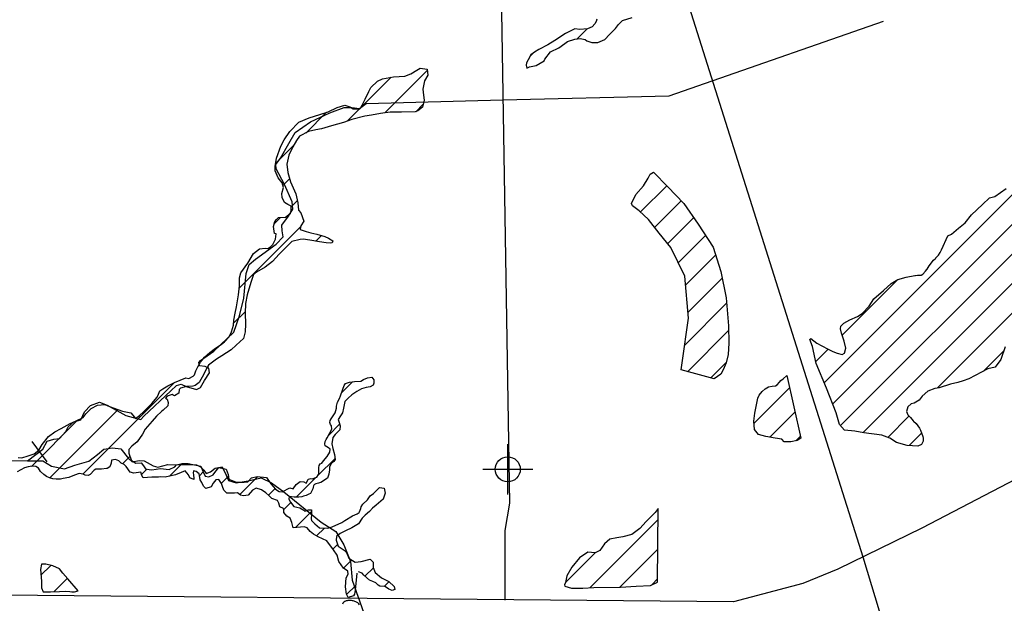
# Model space of a CAD drawing. Extents: x 164148 to 384280, y 737816 to 848299.
# Tile 7 of 41: x 236987 to 246802, y 762913 to 768730. Entities that reach past the tile are written whole.
import ezdxf

# ---------------------------------------------------------------- set-up
doc = ezdxf.new("R2010")
doc.units = 0
doc.header["$LTSCALE"] = 1200
doc.header["$PDMODE"] = 34
doc.header["$PDSIZE"] = 250
doc.linetypes.add('STREAM', pattern=[0])
doc.layers.get('0').update_dxf_attribs({"linetype": 'CONTINUOUS'})
for name, color, linetype in [('MAJROADS', 9, 'CONTINUOUS'), ('SEC', 2, 'CONTINUOUS'), ('STA', 2, 'CONTINUOUS'), ('SURVTEXT', 7, 'CONTINUOUS'), ('TRUNKS', 5, 'STREAM'), ('WETDBA', 11, 'CONTINUOUS'), ('WETFILL', 12, 'CONTINUOUS')]:
    doc.layers.add(name, color=color, linetype=linetype)

# ---------------------------------------------------------------- blocks, each defined once
blk = doc.blocks.new('FCSTCK')
at = {"layer": 'SURVTEXT', "color": 0}
blk.add_line((0, -0.5), (0, 0.5), dxfattribs=at)
blk = doc.blocks.new('*X')
at = {"color": 0}
for p, q in [((245007, 765111.7), (249500.7, 769605.3)), ((245091, 764901.1), (249332.7, 769142.8)), ((242543.2, 768538), (242642.7, 768637.5)), ((245168.7, 764684.3), (249022.2, 768537.8)), ((242073.6, 768362.9), (242108.8, 768398.1)), ((240627.6, 767800.4), (241049.5, 768222.3)), ((245393.4, 764614.5), (248980.8, 768201.9)), ((240388.5, 767855.9), (240688.2, 768155.6)), ((239837.9, 767599.8), (240044.9, 767806.8)), ((240251, 767718.3), (240373.8, 767841.2)), ((240934.3, 767812.6), (241009.7, 767888)), ((246131.9, 765058.5), (248719, 767645.6)), ((239538.5, 767300.4), (239722.4, 767484.2)), ((239610.3, 767077.7), (239677.9, 767145.3)), ((243174.9, 766813.6), (243436.3, 767075)), ((239692, 766864.9), (239755.2, 766928.1)), ((243316.5, 766660.8), (243580.6, 766924.8)), ((239523.4, 766696.3), (239586.7, 766759.5)), ((243447.9, 766497.6), (243705.1, 766754.8)), ((239175.5, 766053.9), (239786.1, 766664.5)), ((239938.1, 766521.9), (239995, 766578.8)), ((243551.8, 766307), (243822.9, 766578.1)), ((243624, 766084.7), (243923.1, 766383.8)), ((243649.1, 765815.3), (243988.3, 766154.5)), ((245186.2, 765585.3), (245741.1, 766140.2)), ((243615.5, 765487.1), (244033.4, 765905.1)), ((239119.8, 765703.6), (239235.4, 765819.3)), ((243644.5, 765221.7), (244053.5, 765630.7)), ((244923, 765322.1), (245045.9, 765445)), ((246593.1, 765225.2), (246796.3, 765428.4)), ((243877.2, 765159.9), (244030.3, 765312.9)), ((237616.9, 764200.7), (238530.6, 765114.5)), ((240196.9, 765013.7), (240304.3, 765121.1)), ((244305.8, 764704.9), (244660.5, 765059.6)), ((237286.3, 764164.6), (237967, 764845.4)), ((244464.2, 764568.8), (244715.1, 764819.7)), ((245640.6, 764567.2), (245851.3, 764777.9)), ((237105.3, 764278.2), (237564.7, 764737.6)), ((240064.5, 764586.8), (240176.2, 764698.5)), ((244723.5, 764533.6), (244769.8, 764579.9)), ((245852.3, 764484.4), (245977.3, 764609.3)), ((238013.3, 764302.6), (238085.4, 764374.7)), ((238479, 764179.3), (238606.3, 764306.6)), ((239959.8, 764187.6), (240130.3, 764358)), ((238202.1, 764196.9), (238254.9, 764249.7)), ((238778.5, 764184.3), (238816.4, 764222.2)), ((238998, 764109.2), (239067.4, 764178.7)), ((239180.4, 763997.2), (239358.1, 764174.9)), ((239742.5, 763970.3), (239938.8, 764166.5)), ((239467.9, 763990.2), (239533.6, 764055.9)), ((239617.8, 763845.6), (239690.1, 763917.9)), ((240588.9, 763933.1), (240611.4, 763955.6)), ((239734.6, 763667.9), (239894.6, 763827.8)), ((240355.3, 763699.5), (240369.5, 763713.7)), ((242668.5, 763067.6), (243350.6, 763749.7)), ((239946.4, 763585.1), (240024.6, 763663.4)), ((240109, 763453.2), (240155.2, 763499.4)), ((242426, 763119.6), (242722, 763415.6)), ((242969.5, 763074.1), (243347.9, 763452.6)), ((237198.5, 763193.3), (237296.6, 763291.4)), ((240214.9, 763264.7), (240296.2, 763345.9)), ((240427.5, 763182.8), (240512.1, 763267.3)), ((237329.6, 763029.9), (237461.3, 763161.6)), ((240245.1, 763000.3), (240336.9, 763092.1)), ((240619, 763079.7), (240668.6, 763129.3)), ((243287.1, 763097.2), (243345.3, 763155.4))]:
    blk.add_line(p, q, dxfattribs=at)

msp = doc.modelspace()

# ---------------------------------------------------------------- linework, layer by layer
at = {"layer": 'MAJROADS', "color": 0}
for points in [[(292965.7, 769707.2), (289313, 769717.3), (284009, 769715.3), (279928.7, 769762.8), (278771.7, 769671), (274892, 769658.3), (274431.8, 769737.1), (274248.1, 769822.3), (273814.5, 770102.1), (273465.3, 770465), (273207, 770668.1), (273015.1, 770778.4), (272763, 770846), (269797.8, 770750.6), (258426.2, 770129.8), (258294.3, 770083.2), (245978.4, 763662.8), (245142, 763254.6), (244792, 763109.7), (244100.8, 762928.8), (234605.6, 763013)], [(243438.2, 769563.4), (245392.3, 763377.1), (246702.6, 759036.8), (246737.5, 758804.8), (246773.3, 758620.9), (246932, 753505.5), (247047.3, 749449.2), (247103.7, 746657.4), (247183, 743468.1), (247228.6, 743107.2), (247284.9, 742739.5), (247364.6, 742454.4), (247422.9, 742189.2), (247561, 741874.6), (247694, 741523), (247822.4, 741274), (247986.9, 740972), (248693.3, 739980.4)], [(241783.4, 769219.2), (241867.7, 763909.9), (241821.2, 763637.4), (241823, 762944.2)]]:
    msp.add_lwpolyline(points, dxfattribs=at)
at = {"layer": 'SEC', "color": 0}
msp.add_point((241852, 764248.8), dxfattribs=at)
at = {"layer": 'TRUNKS', "color": 0}
for points in [[(243745.2, 768070.6), (245597.5, 768714.2)], [(241803.8, 767930.2), (243461.4, 767971.9), (243745.2, 768070.6)], [(236881.6, 764335.9), (237065.8, 764334.3), (237218.7, 764448.7), (237260.8, 764529.3), (237327.6, 764549.2), (237382.8, 764556.8), (237448.2, 764625), (237468.5, 764671.9), (237526.2, 764720.9), (237597.5, 764742.7), (237632.9, 764821.5), (237691.5, 764885.7), (237783.1, 764917.3), (237860, 764886.4), (238044, 764783.3), (238153.8, 764754.7), (238194.6, 764743.5), (238223.1, 764778.9), (238492.2, 765031.6), (238550.1, 765084.9), (238596.8, 765097.3), (238645.7, 765074.7), (238748.8, 765044.3), (238789.4, 765063.7), (238828.6, 765133.5), (238879.3, 765211.3), (238871.2, 765257.8), (238835, 765273.1), (238778.6, 765280.9), (238773.9, 765311.8), (238788.3, 765332.8), (238923, 765425.2), (239120.6, 765616.6), (239176.3, 765777.2), (239222.2, 765955.9), (239245.9, 766201.6), (239275.4, 766289.5), (239337.6, 766342.6), (239543.6, 766491.8), (239611.6, 766566.4), (239604.3, 766625.9), (239601.2, 766683), (239665.6, 766770.9), (239709.2, 766840.4), (239702.7, 766913), (239625.8, 767086.1), (239543.4, 767242), (239541.7, 767285.9), (239587.2, 767350.9), (239668.3, 767496.9), (239731.8, 767604.6), (239884.9, 767713.3), (240078.3, 767799.9), (240221.6, 767854.6), (240298.2, 767854.3), (240374, 767843.1), (240440.7, 767895.9), (241803.8, 767930.2)], [(237065.8, 764334.3), (237216, 764333), (237304.7, 764281.6), (237434.3, 764254), (237537, 764289.3), (237675.2, 764331.2), (237762.3, 764395.9), (237826.7, 764448.8), (237910.7, 764463.4), (237995.4, 764453.8), (238070.5, 764357.4), (238107.7, 764322.3), (238176.5, 764337.8), (238226.6, 764334.7), (238317.5, 764283.3), (238364.8, 764269.5), (238464.8, 764296.2), (238748.9, 764291.9), (238789.3, 764274.2), (238822.2, 764239.4), (238844.3, 764207.4), (238889, 764222.2), (238935.1, 764260.9), (239003.6, 764272), (239046.7, 764190.7), (239069.7, 764136.8), (239144.7, 764112.5), (239264.1, 764133.7), (239392.9, 764165.2), (239496.9, 764112.9), (239618.4, 764024.6), (239993.6, 763721.7), (240136.7, 763629.9), (240218.2, 763495.9), (240284.6, 763330), (240301.6, 763143), (240417.2, 762814.5)]]:
    msp.add_lwpolyline(points, dxfattribs=at)
at = {"layer": 'WETDBA', "color": 0}
for points in [[(242739.2, 768735.8), (242731.9, 768711), (242720.6, 768688.4), (242694, 768659.5), (242647.2, 768637.9), (242570.3, 768630.9), (242521, 768638.8), (242425.9, 768593.2), (242321.7, 768522.4), (242251.2, 768478.7), (242163.2, 768432.7), (242118.5, 768405), (242082.6, 768379.4), (242054.7, 768328.5), (242040.2, 768299.1), (242033.9, 768275.7), (242042.2, 768246.8), (242070, 768258.6), (242134.6, 768273.6), (242214, 768321.2), (242222.7, 768337.8), (242278.6, 768410.9), (242360.1, 768449.9), (242420.9, 768492.6), (242446, 768510.9), (242520.6, 768535.7), (242575.1, 768541.2), (242622.6, 768530.8), (242641.4, 768517.8), (242688.8, 768501.3), (242750, 768503.5), (242820, 768533), (242865, 768580.6), (242927.5, 768643.6), (242956.4, 768682.1), (242994.5, 768722.6), (243091.5, 768752.2)], [(236972.9, 764365.4), (237007.9, 764363.4), (237073, 764384.1), (237130.4, 764404.1), (237178.2, 764438.9), (237210.7, 764494.6), (237275.4, 764576.1), (237337.4, 764622.3), (237398.8, 764655.6), (237489.8, 764706.1), (237551.3, 764731), (237618.7, 764764.3), (237645.9, 764800), (237699.4, 764854.8), (237761.1, 764888.4), (237835.9, 764895), (237882.9, 764875), (238011.4, 764829.7), (238094.5, 764810.2), (238113.7, 764786.6), (238141.4, 764754.8), (238181.2, 764785.4), (238220.9, 764820.2), (238304.1, 764905.4), (238356.1, 764966.2), (238371.4, 764998.6), (238385, 765029.5), (238413.1, 765050.5), (238462.6, 765081.2), (238529, 765113.8), (238644.4, 765160.3), (238673.9, 765152.3), (238715.9, 765176.6), (238728.6, 765191.1), (238741.4, 765230.8), (238762.2, 765271.6), (238789.6, 765317.7), (238828.9, 765365), (238882.8, 765414.3), (238939.9, 765456.6), (238996.1, 765493.3), (239028.2, 765520), (239075.1, 765568.8), (239099.7, 765618.7), (239118.1, 765685.7), (239122.7, 765734), (239136.1, 765803.4), (239149.7, 765866.8), (239169.5, 765987.7), (239177.8, 766077.9), (239178.9, 766157.3), (239191.9, 766207.1), (239259.9, 766302), (239317.4, 766399.2), (239377.6, 766445), (239434.1, 766451.7), (239460.4, 766449.6), (239491.6, 766470.9), (239509.5, 766488.6), (239536.4, 766543.8), (239544.8, 766597.1), (239527.3, 766600.4), (239516.7, 766669.8), (239529, 766718.2), (239546.5, 766739.4), (239567.6, 766758.5), (239635.4, 766762.1), (239687.3, 766800.9), (239694, 766827.2), (239691.7, 766872.6), (239660, 766887.2), (239626.5, 766908.5), (239603.9, 766956.4), (239600.2, 766998.3), (239616.3, 767057.6), (239602.4, 767104.6), (239563.7, 767153.4), (239533.4, 767225), (239531.9, 767265.2), (239547.6, 767348.2), (239590.4, 767468.7), (239621.8, 767533.4), (239680.2, 767615.5), (239768.8, 767708.6), (239873.8, 767751.9), (239979.3, 767783.3), (240062.1, 767813), (240151.5, 767854.6), (240228.7, 767878.7), (240278.9, 767861.8), (240311.3, 767842.7), (240378.5, 767841.1), (240383.3, 767846.7), (240400.4, 767876.7), (240431.8, 767936.1), (240466.4, 768015.6), (240486.6, 768054.3), (240554.3, 768117.7), (240602.6, 768140.3), (240712.1, 768159.9), (240825.2, 768167.6), (240887.2, 768190), (240945.1, 768226.4), (240978.7, 768246.8), (241048.1, 768235.8), (241054.4, 768175.7), (241022.2, 768121.5), (241004.8, 768037.4), (241010.8, 767978.7), (241019.1, 767927.1), (241002.8, 767859.5), (240954.7, 767821.1), (240928.7, 767810.3), (240792.4, 767806.8), (240679.5, 767807.1), (240583.5, 767794.7), (240492.1, 767779.6), (240428.3, 767766.9), (240298, 767734.2), (240214.8, 767706.2), (240094.7, 767673.2), (239993.7, 767643.6), (239939.3, 767633.2), (239867.2, 767614.8), (239776.2, 767568.2), (239747.7, 767526.9), (239709, 767461.8), (239668.8, 767379.1), (239648.3, 767289.7), (239658.8, 767208.1), (239687.9, 767112.3), (239713.5, 767054.3), (239741.1, 766995.6), (239760.1, 766904.6), (239765.6, 766831.3), (239790.4, 766806.4), (239820.8, 766720.8), (239787.8, 766673.9), (239782, 766641.3), (239792.9, 766636.6), (239841.7, 766618.7), (239888.6, 766606.7), (239949.3, 766593.4), (240029.3, 766567.9), (240066.5, 766551.9), (240108.8, 766527), (240100, 766504.8), (240081.2, 766501.8), (240042.7, 766504.5), (239974, 766515.8), (239879.8, 766531.8), (239811.9, 766541.4), (239781.5, 766539.6), (239699.9, 766520.4), (239649.2, 766470.1), (239573.3, 766392.6), (239506.7, 766321.2), (239435.1, 766262.2), (239345.9, 766215), (239318.3, 766189.1), (239292.3, 766111.5), (239254.1, 765986.6), (239239.4, 765901.9), (239234.7, 765804.3), (239237.1, 765694.2), (239235, 765618), (239216.6, 765551), (239145.7, 765485.8), (239096.4, 765438.7), (239000.6, 765378.8), (238947.9, 765346.3), (238868.3, 765286.6), (238849.5, 765251.7), (238823.3, 765198.3), (238777.5, 765112.7), (238737.3, 765085.3), (238711.6, 765077.7), (238650.5, 765072.3), (238589.8, 765056.2), (238577.7, 765045.2), (238572.6, 765007.7), (238529.3, 764981), (238516.3, 764986.8), (238505.7, 764994), (238455.6, 764976.9), (238438.7, 764957.1), (238457.7, 764948.6), (238467.9, 764915.5), (238462.4, 764880.9), (238415.4, 764838.7), (238399.5, 764825.2), (238350.4, 764777.4), (238307.7, 764728.3), (238239.2, 764649.5), (238212.2, 764600.5), (238156.9, 764522.9), (238105.3, 764480.7), (238074.7, 764446.8), (238075.1, 764409.4), (238083.2, 764380.1), (238100.9, 764337.4), (238144.7, 764308.9), (238198.6, 764314.2), (238219.8, 764284.1), (238239.6, 764252.6), (238278.6, 764245.3), (238303.7, 764242), (238391.8, 764255.3), (238475.8, 764245.2), (238532, 764273.2), (238550.3, 764294.2), (238604.8, 764306.5), (238666.1, 764307.8), (238791.8, 764278.9), (238812.4, 764230.6), (238836.5, 764179.6), (238872.8, 764172.3), (238914.8, 764192.5), (238931.3, 764216.3), (238971.3, 764267.5), (239043.9, 764248.6), (239065.5, 764197.6), (239070.1, 764151.3), (239143.2, 764122), (239224.3, 764121.3), (239261.2, 764124.4), (239298.5, 764163.7), (239353.8, 764175.3), (239445.5, 764166.7), (239490.6, 764103), (239537, 764052.2), (239574.5, 764026.4), (239604.1, 764023.5), (239679, 764063.1), (239712.2, 764055.1), (239741.8, 764095.7), (239782.3, 764126.4), (239818.2, 764123.2), (239841.3, 764110.8), (239845.1, 764115.4), (239862.9, 764149.3), (239889.3, 764155.5), (239902.2, 764155.2), (239949.8, 764169.9), (239964.9, 764196.5), (239969.3, 764208.4), (239969.8, 764232.8), (239967.2, 764254.4), (239967.8, 764266.2), (239972.6, 764287.4), (239983.2, 764302.2), (239999, 764308.5), (239999.1, 764311.3), (240015.9, 764333.2), (240053.2, 764375.6), (240077.8, 764418.9), (240080.5, 764448.7), (240064.6, 764464.2), (240031.2, 764482.7), (240027.4, 764503.9), (240031.4, 764524.3), (240040.2, 764547.1), (240051.1, 764562.3), (240097.9, 764648.1), (240094.7, 764683.4), (240085.8, 764696.6), (240077.9, 764713.9), (240082.5, 764734.6), (240091, 764751.5), (240132.2, 764810.7), (240144.6, 764857), (240145.4, 764877.3), (240153.6, 764917.6), (240173.1, 764955.6), (240185, 764980.2), (240209.3, 765048.3), (240220.4, 765084.1), (240233.4, 765105.3), (240275.2, 765118.4), (240323.7, 765122.8), (240388, 765126.1), (240414.6, 765143.2), (240453.2, 765161.2), (240495.8, 765166.6), (240518.5, 765141), (240518.2, 765107.1), (240511.8, 765088.9), (240480.2, 765069.9), (240439.4, 765063.5), (240394.8, 765051.4), (240347.7, 765023.2), (240296.4, 764989.7), (240261.4, 764958.8), (240226.6, 764925.9), (240215.9, 764858.3), (240204.9, 764812.7), (240185.4, 764780.3), (240162.8, 764745.4), (240168.3, 764724.9), (240180.7, 764683.4), (240178.4, 764642.2), (240155.3, 764620.2), (240130.4, 764594.7), (240107.4, 764567.2), (240098, 764503.4), (240109.8, 764456.4), (240125.6, 764396.8), (240131.8, 764345.2), (240118.1, 764327.2), (240092.1, 764305.9), (240074.7, 764271.1), (240075.1, 764244.8), (240069.4, 764199), (240056.2, 764159.3), (239989, 764117.6), (239975.7, 764113.6), (239965.2, 764111.5), (239952.5, 764107.2), (239937.6, 764103), (239927, 764096.6), (239917.5, 764089.2), (239914.3, 764083.9), (239911.8, 764070.5), (239908.6, 764055), (239885.4, 764007.8), (239870.4, 764000.7), (239869.1, 763999.3), (239843.4, 763987.2), (239814.5, 763979.6), (239798.2, 763973.6), (239769, 763970.9), (239722.7, 763969.8), (239673.8, 763976.7), (239670.2, 763952.6), (239687.2, 763921.8), (239720.7, 763877.5), (239781, 763865.1), (239819.9, 763841.4), (239829.4, 763830), (239864.8, 763846.3), (239894.1, 763843.1), (239895.5, 763801.6), (239892, 763754.6), (239894.6, 763738.6), (239929.7, 763704.1), (239976.4, 763664.7), (240052.3, 763662.6), (240086.1, 763668.5), (240131.2, 763687), (240197.1, 763717.8), (240228, 763737.2), (240304.5, 763783.9), (240349.6, 763805.8), (240369.7, 763819.3), (240373.5, 763823.5), (240387.5, 763856.7), (240392.2, 763875.2), (240407.7, 763899.7), (240453.6, 763945), (240480.5, 763983.6), (240513, 764007.5), (240573.1, 764065.8), (240620.2, 764059.3), (240631.4, 764010.6), (240609.6, 763950.9), (240561.9, 763910.1), (240538.8, 763890), (240503.8, 763862.5), (240474.2, 763827.5), (240430.2, 763792.2), (240399.1, 763760.6), (240363.7, 763704.6), (240298.6, 763665.4), (240236.2, 763633.9), (240182.4, 763608.7), (240143.3, 763578.4), (240140.1, 763543.2), (240161.2, 763482), (240222.1, 763443.9), (240243.9, 763418), (240267, 763364.5), (240330.4, 763324), (240390.2, 763331.1), (240480.3, 763351.4), (240511.2, 763321.7), (240510.9, 763270.1), (240531.2, 763219.1), (240594.4, 763167.7), (240667.8, 763130), (240719.4, 763082), (240727.4, 763050.8), (240698.9, 763039.7), (240668.1, 763053.7), (240653.4, 763063), (240625.8, 763079.2), (240577, 763083.3), (240559.5, 763092.9), (240536.6, 763117.8), (240508.3, 763131.1), (240472.6, 763143.3), (240415.8, 763193), (240401.7, 763214.5), (240365, 763225.7)], [(246810.3, 765469), (246766.8, 765342.7), (246711.9, 765268), (246639, 765248.6), (246447.7, 765150.8), (246392.3, 765130.5), (246337.3, 765114.7), (246265.8, 765096.5), (246151.9, 765061.7), (246109.9, 765055), (246038.5, 765028), (245984.3, 764979.1), (245951.9, 764939.2), (245937.9, 764927.3), (245902.8, 764908.4), (245874.6, 764899.8), (245839.1, 764871.7), (245828, 764825.6), (245838.3, 764790.3), (245865.4, 764764.4), (245892.1, 764730.4), (245896, 764727.5), (245921.7, 764705.2), (245954.7, 764657.9), (245966.2, 764640.3), (245988.7, 764577.2), (245993.5, 764557.6), (245993.9, 764529.1), (245976.9, 764496.9), (245940.4, 764480.6), (245832, 764485.2), (245727.8, 764515.4), (245659.2, 764560.2), (245579.5, 764589.9), (245401.9, 764613), (245310.3, 764629.2), (245208.3, 764639.2), (245159.5, 764694.8), (245125.8, 764812.5), (245029.8, 765057.1), (244927.4, 765302.5), (244888.6, 765474), (244862.6, 765543.2), (244872.3, 765552.4), (244933, 765504.8), (244981.1, 765479.4), (245045.1, 765445.3), (245091.2, 765423.2), (245136.5, 765405.3), (245184.4, 765392), (245209.8, 765407.7), (245221.3, 765456), (245206, 765525.5), (245179.8, 765604.7), (245168.9, 765650), (245171.2, 765674.1), (245202.5, 765706.2), (245263.3, 765736.9), (245337.3, 765772), (245384.2, 765802.5), (245456, 765876.1), (245502.6, 765947.1), (245596.3, 766030.4), (245672.8, 766099), (245739, 766139.6), (245822.5, 766165.1), (245910.1, 766179.1), (245917.6, 766181.5), (245936.1, 766182.4), (245971.3, 766182.4), (245988.1, 766195), (246016.9, 766222.8), (246030.6, 766240.8), (246033.1, 766243.3), (246053.7, 766275.8), (246094.5, 766332.6), (246118.9, 766353.7), (246120.3, 766355.1), (246146.2, 766383.7), (246162.5, 766410.9), (246170.1, 766424.3), (246176.6, 766436.4), (246239.2, 766576.2), (246275.6, 766593.7), (246344.1, 766650.4), (246411.1, 766705.2), (246475.7, 766785.4), (246585.4, 766886.8), (246654.4, 766955), (246707.1, 766968.6), (246821.3, 767046.8)], [(240348.4, 763212.6), (240332.4, 763045), (240323.7, 763004.5), (240314.5, 762986), (240259.5, 762972.3), (240242.9, 763004.5), (240235, 763075.8), (240242.2, 763165.4), (240260.7, 763204.9), (240257.7, 763232.4), (240215.6, 763263.8), (240167.7, 763328.5), (240150.4, 763391.7), (240114.1, 763446.5), (240047.9, 763534.4), (239962.5, 763576.2), (239915.6, 763602.2), (239883, 763629.8), (239853.8, 763666.1), (239823.7, 763676), (239713.8, 763666), (239699.4, 763717.4), (239683.7, 763761.2), (239650.4, 763781.4), (239620.8, 763819.2), (239618.9, 763840.7), (239615.3, 763856.7), (239579.6, 763874.9), (239569.9, 763911.4), (239556.4, 763939.1), (239499.9, 763956.4), (239471, 763987.5), (239441.9, 764012.7), (239396, 764044.7), (239343.3, 764059.9), (239307.9, 764041.9), (239265.5, 763989.3), (239218.9, 763985.7), (239189.2, 763990.7), (239157.3, 764014.1), (239128.4, 764012.1), (239050.1, 764010.1), (239022.3, 764040.1), (239008.1, 764077.3), (238999.8, 764106.5), (238972.6, 764147.7), (238942, 764144.3), (238915.1, 764112), (238895.6, 764072.8), (238841.4, 764057.8), (238820.6, 764081.3), (238801.2, 764117.7), (238787, 764144), (238781.9, 764166.3), (238775, 764202.8), (238745.5, 764226.6), (238720.1, 764232.6), (238715.7, 764210.6), (238718.6, 764197.8), (238722.1, 764152.9), (238721.5, 764148.7), (238683.7, 764162.3), (238668.5, 764194.6), (238637.9, 764233.7), (238595.8, 764218.3), (238540.3, 764192.8), (238438.5, 764170.3), (238385.8, 764173.4), (238371.2, 764170.8), (238303, 764169.5), (238218.7, 764165.3), (238205.6, 764187.5), (238193.5, 764219.1), (238125.7, 764211.2), (238089.7, 764221.4), (238048.3, 764276.2), (238027.6, 764295.9), (237997.7, 764309.8), (237976.5, 764332.3), (237941.7, 764347.9), (237901.3, 764338.3), (237897.1, 764308.6), (237885.7, 764272.4), (237858.6, 764255.3), (237852.3, 764255.2), (237803.8, 764250.8), (237770.6, 764249.3), (237745.8, 764248.6), (237730.9, 764241.1), (237688.1, 764196.2), (237668.6, 764188.2), (237638.2, 764190.6), (237618.1, 764200.5), (237580.7, 764205.6), (237533.7, 764190), (237475.2, 764168), (237421.2, 764157.1), (237392.3, 764150.5), (237350.7, 764149.3), (237318.8, 764154.8), (237285.5, 764164.9), (237255.3, 764177.1), (237226, 764197.3), (237194.9, 764227.3), (237174.2, 764258.9), (237148.1, 764277.8), (237111, 764279), (237069.9, 764272.9), (237036.4, 764263.8), (236997.6, 764243), (236962.2, 764223)]]:
    msp.add_lwpolyline(points, dxfattribs=at)
for points in [[(243909, 765151.4), (243580.6, 765238.7), (243589.5, 765311.5), (243654.9, 765754), (243615.7, 766173.3), (243478.2, 766460.7), (243361.6, 766602.7), (243255.9, 766738.9), (243161.8, 766825.6), (243096.2, 766875.7), (243085.1, 766899.3), (243128.3, 766988.1), (243205.6, 767073.8), (243252.7, 767151.9), (243271.9, 767190.5), (243304.1, 767209.3), (243448.8, 767062.4), (243607.5, 766896.8), (243749.1, 766690.9), (243897.9, 766463.5), (243975.1, 766219.1), (244028.9, 765956.4), (244053.1, 765678.8), (244054.6, 765507), (244048.1, 765394), (244029.4, 765309.2), (243998.9, 765240.5), (243974.6, 765197.7)], [(244632.4, 765182.8), (244774.3, 764559.7), (244738.2, 764536.9), (244675.1, 764522.6), (244608.2, 764523.3), (244582.9, 764548.5), (244517.2, 764559.1), (244424.2, 764576), (244350.1, 764596.7), (244311.4, 764644.8), (244303.4, 764729.9), (244313.8, 764809.8), (244326.6, 764875.1), (244346.3, 764957.7), (244356.5, 764986.1), (244386.5, 765025.3), (244416.6, 765049.5), (244452.7, 765071.9), (244488.4, 765077.2), (244520, 765079.7), (244537.2, 765091.7), (244561.3, 765118.8), (244574.3, 765133.2), (244596.5, 765151.2)], [(243345, 763122.8), (243351.5, 763859.6), (243320, 763818.2), (243232.3, 763727), (243169, 763659.1), (243087.1, 763600.1), (242999.7, 763576), (242937.7, 763565.9), (242870.1, 763552.7), (242817.6, 763504.4), (242770.1, 763439.3), (242722.6, 763415.5), (242649.1, 763423.5), (242566.1, 763367.5), (242489.8, 763273.7), (242439.8, 763186.9), (242426.4, 763120.7), (242417.4, 763096.3), (242420.6, 763083.8), (242488.5, 763064.8), (242600.3, 763065.3), (242708.4, 763069), (242974.9, 763074.2), (243132.9, 763085.6), (243274.4, 763091.6)], [(237571.4, 763038.9), (237466.6, 763155.8), (237415.6, 763212.8), (237382.4, 763257.8), (237315.7, 763287.6), (237246.2, 763301.6), (237202.7, 763302.6), (237194.1, 763251.3), (237203.1, 763132.6), (237205.7, 763066.8), (237222.4, 763029), (237293.8, 763028.9), (237382.6, 763031.4), (237445, 763032.6), (237487.5, 763030.6), (237506.3, 763028.3), (237533.8, 763027.1)]]:
    msp.add_lwpolyline(points, close=True, dxfattribs=at)
msp.add_lwpolyline([(240375.1, 762897, 0.051007), (240357.9, 762916.3, 0.079602), (240344.7, 762925, 0.036434), (240312.4, 762936.8, 0.068113), (240276.3, 762942, 0.070448), (240241.4, 762937.3, 0.106051), (240217.5, 762924.6, 0.125332), (240204, 762905.9, 0.141946)], format="xyb", dxfattribs=at)

# ---------------------------------------------------------------- block references
at = {"layer": 'STA', "color": 0, "xscale": 250, "yscale": 250, "zscale": 250, "rotation": 37}
msp.add_blockref('FCSTCK', (237186.2, 764424.4), dxfattribs=at)
at = {"layer": 'WETDBA', "color": 0}
msp.add_blockref('*X', (0, 0), dxfattribs=at)
msp.add_blockref('*X', (0, 0), dxfattribs=at)
at = {"layer": 'WETFILL', "color": 0}
msp.add_blockref('*X', (0, 0), dxfattribs=at)
msp.add_blockref('*X', (0, 0), dxfattribs=at)
msp.add_blockref('*X', (0, 0), dxfattribs=at)
msp.add_blockref('*X', (0, 0), dxfattribs=at)
msp.add_blockref('*X', (0, 0), dxfattribs=at)
msp.add_blockref('*X', (0, 0), dxfattribs=at)
msp.add_blockref('*X', (0, 0), dxfattribs=at)
msp.add_blockref('*X', (0, 0), dxfattribs=at)
msp.add_blockref('*X', (0, 0), dxfattribs=at)
msp.add_blockref('*X', (0, 0), dxfattribs=at)
msp.add_blockref('*X', (0, 0), dxfattribs=at)
msp.add_blockref('*X', (0, 0), dxfattribs=at)
msp.add_blockref('*X', (0, 0), dxfattribs=at)
msp.add_blockref('*X', (0, 0), dxfattribs=at)
msp.add_blockref('*X', (0, 0), dxfattribs=at)
msp.add_blockref('*X', (0, 0), dxfattribs=at)
msp.add_blockref('*X', (0, 0), dxfattribs=at)
msp.add_blockref('*X', (0, 0), dxfattribs=at)
msp.add_blockref('*X', (0, 0), dxfattribs=at)
msp.add_blockref('*X', (0, 0), dxfattribs=at)
msp.add_blockref('*X', (0, 0), dxfattribs=at)
msp.add_blockref('*X', (0, 0), dxfattribs=at)
msp.add_blockref('*X', (0, 0), dxfattribs=at)
msp.add_blockref('*X', (0, 0), dxfattribs=at)
msp.add_blockref('*X', (0, 0), dxfattribs=at)
msp.add_blockref('*X', (0, 0), dxfattribs=at)
msp.add_blockref('*X', (0, 0), dxfattribs=at)
msp.add_blockref('*X', (0, 0), dxfattribs=at)
msp.add_blockref('*X', (0, 0), dxfattribs=at)
msp.add_blockref('*X', (0, 0), dxfattribs=at)
msp.add_blockref('*X', (0, 0), dxfattribs=at)
msp.add_blockref('*X', (0, 0), dxfattribs=at)
msp.add_blockref('*X', (0, 0), dxfattribs=at)
msp.add_blockref('*X', (0, 0), dxfattribs=at)
msp.add_blockref('*X', (0, 0), dxfattribs=at)
msp.add_blockref('*X', (0, 0), dxfattribs=at)
msp.add_blockref('*X', (0, 0), dxfattribs=at)
msp.add_blockref('*X', (0, 0), dxfattribs=at)
msp.add_blockref('*X', (0, 0), dxfattribs=at)
msp.add_blockref('*X', (0, 0), dxfattribs=at)
msp.add_blockref('*X', (0, 0), dxfattribs=at)
msp.add_blockref('*X', (0, 0), dxfattribs=at)
msp.add_blockref('*X', (0, 0), dxfattribs=at)
msp.add_blockref('*X', (0, 0), dxfattribs=at)
msp.add_blockref('*X', (0, 0), dxfattribs=at)
msp.add_blockref('*X', (0, 0), dxfattribs=at)
msp.add_blockref('*X', (0, 0), dxfattribs=at)
msp.add_blockref('*X', (0, 0), dxfattribs=at)
msp.add_blockref('*X', (0, 0), dxfattribs=at)
msp.add_blockref('*X', (0, 0), dxfattribs=at)
msp.add_blockref('*X', (0, 0), dxfattribs=at)

doc.saveas('drawing.dxf')
